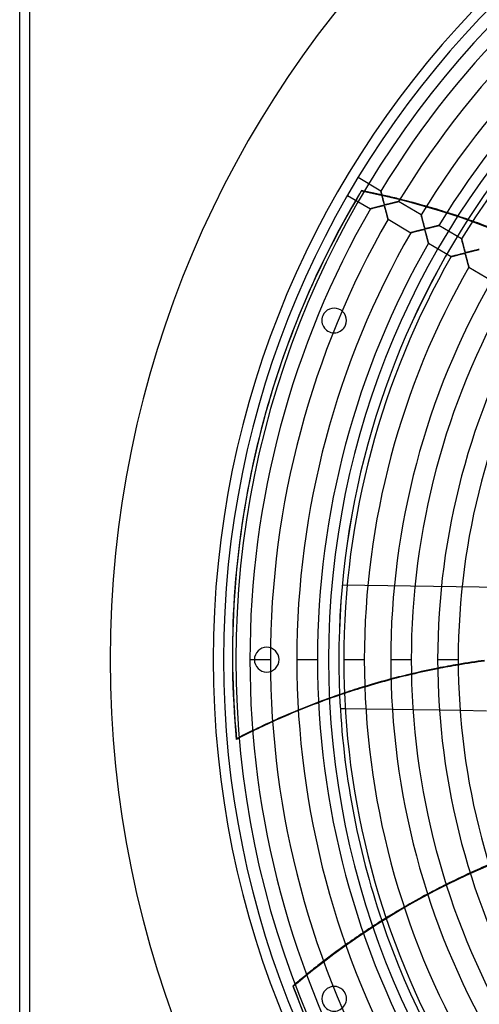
# Model space of a CAD drawing. Header units: millimetres. Extents: x -550 to 550, y -550 to 550.
# Tile 9 of 54: x -550 to -327, y -167 to 310. Entities that reach past the tile are written whole.
import ezdxf

# ---------------------------------------------------------------- set-up
doc = ezdxf.new("R2010")
doc.units = ezdxf.units.MM
doc.layers.add('HIDDEN', color=7, linetype='Continuous')
doc.layers.add('THICK', color=7, linetype='Continuous')

msp = doc.modelspace()

# ---------------------------------------------------------------- linework, layer by layer
at = {"layer": 'HIDDEN'}
for p, q in [((-545, -545), (-545, 545)), ((-384, 227.55), (-384.07, 227.24)), ((-374.6, 227.35), (-374.59, 227.33)), ((-374.59, 227.33), (-374.58, 227.28)), ((-374.58, 227.28), (-374.56, 227.19)), ((-374.56, 227.19), (-374.53, 227.07)), ((-374.53, 227.07), (-374.49, 226.92)), ((-374.49, 226.92), (-374.45, 226.74)), ((-374.45, 226.74), (-374.39, 226.54)), ((-374.39, 226.54), (-374.34, 226.31)), ((-374.34, 226.31), (-374.27, 226.05)), ((-374.27, 226.05), (-374.2, 225.78)), ((-374.2, 225.78), (-374.13, 225.48)), ((-374.13, 225.48), (-374.05, 225.17)), ((-374.05, 225.17), (-373.97, 224.85)), ((-373.97, 224.85), (-373.88, 224.51)), ((-372.22, 224.74), (-372.15, 225.04)), ((-375.55, 219.81), (-375.84, 219.73)), ((-375.27, 219.88), (-375.55, 219.81)), ((-374.99, 219.95), (-375.27, 219.88)), ((-374.71, 220.02), (-374.99, 219.95)), ((-374.45, 220.08), (-374.71, 220.02)), ((-374.2, 220.14), (-374.45, 220.08)), ((-373.97, 220.19), (-374.2, 220.14)), ((-373.76, 220.23), (-373.97, 220.19)), ((-373.88, 224.51), (-373.79, 224.17)), ((-373.79, 224.17), (-373.7, 223.82)), ((-373.58, 220.27), (-373.76, 220.23)), ((-373.7, 223.82), (-373.61, 223.46)), ((-373.61, 223.46), (-373.52, 223.11)), ((-373.42, 220.29), (-373.58, 220.27)), ((-373.52, 223.11), (-373.42, 222.75)), ((-373.42, 222.75), (-373.33, 222.4)), ((-373.29, 220.3), (-373.42, 220.29)), ((-373.33, 222.4), (-373.24, 222.06)), ((-373.17, 220.29), (-373.29, 220.3)), ((-373.24, 222.06), (-373.15, 221.74)), ((-373.08, 220.27), (-373.17, 220.29)), ((-373.15, 221.74), (-373.06, 221.46)), ((-373.01, 220.23), (-373.08, 220.27)), ((-373.06, 221.46), (-372.98, 221.22)), ((-372.94, 220.17), (-373.01, 220.23)), ((-372.98, 221.22), (-372.92, 221.06)), ((-372.89, 220.09), (-372.94, 220.17)), ((-372.92, 221.06), (-372.86, 220.95)), ((-372.83, 219.98), (-372.89, 220.09)), ((-372.86, 220.95), (-372.82, 220.88)), ((-372.78, 219.85), (-372.83, 219.98)), ((-372.82, 220.88), (-372.77, 220.83)), ((-372.72, 219.68), (-372.78, 219.85)), ((-372.77, 220.83), (-372.72, 220.79)), ((-372.72, 220.79), (-372.66, 220.76)), ((-372.66, 220.76), (-372.6, 220.75)), ((-372.6, 220.75), (-372.52, 220.74)), ((-372.52, 220.74), (-372.42, 220.74)), ((-372.42, 220.74), (-372.31, 220.75)), ((-372.31, 220.75), (-372.2, 220.76)), ((-372.2, 220.76), (-372.08, 220.78)), ((-372.08, 220.78), (-371.95, 220.81)), ((-371.95, 220.81), (-371.8, 220.84)), ((-371.8, 220.84), (-371.63, 220.87)), ((-371.63, 220.87), (-371.45, 220.92)), ((-371.45, 220.92), (-371.26, 220.96)), ((-371.26, 220.96), (-371.05, 221.01)), ((-371.05, 221.01), (-370.83, 221.06)), ((-370.83, 221.06), (-370.6, 221.12)), ((-370.6, 221.12), (-370.36, 221.18)), ((-370.36, 221.18), (-370.11, 221.24)), ((-370.11, 221.24), (-369.85, 221.3)), ((-369.85, 221.3), (-369.6, 221.37)), ((-369.6, 221.37), (-369.35, 221.43)), ((-369.35, 221.43), (-369.1, 221.49)), ((-369.1, 221.49), (-368.87, 221.55)), ((-368.87, 221.55), (-368.64, 221.61)), ((-368.64, 221.61), (-368.41, 221.66)), ((-368.41, 221.66), (-368.19, 221.72)), ((-368.19, 221.72), (-367.98, 221.77)), ((-367.98, 221.77), (-367.78, 221.82)), ((-367.78, 221.82), (-367.59, 221.87)), ((-367.59, 221.87), (-367.4, 221.92)), ((-367.4, 221.92), (-367.22, 221.96)), ((-367.22, 221.96), (-367.05, 222)), ((-367.05, 222), (-366.89, 222.05)), ((-366.89, 222.05), (-366.74, 222.08)), ((-366.74, 222.08), (-366.6, 222.12)), ((-366.6, 222.12), (-366.47, 222.15)), ((-366.47, 222.15), (-366.35, 222.18)), ((-366.35, 222.18), (-366.25, 222.2)), ((-366.25, 222.2), (-366.17, 222.23)), ((-366.17, 222.23), (-366.1, 222.24)), ((-366.1, 222.24), (-366.05, 222.26)), ((-366.05, 222.26), (-366.02, 222.26)), ((-366.02, 222.26), (-366.01, 222.27)), ((-379.67, 218.74), (-379.69, 218.74)), ((-379.63, 218.75), (-379.67, 218.74)), ((-379.56, 218.77), (-379.63, 218.75)), ((-379.46, 218.8), (-379.56, 218.77)), ((-379.35, 218.83), (-379.46, 218.8)), ((-379.21, 218.86), (-379.35, 218.83)), ((-379.05, 218.9), (-379.21, 218.86)), ((-378.88, 218.95), (-379.05, 218.9)), ((-378.69, 219), (-378.88, 218.95)), ((-378.49, 219.05), (-378.69, 219)), ((-378.28, 219.11), (-378.49, 219.05)), ((-378.05, 219.17), (-378.28, 219.11)), ((-377.81, 219.23), (-378.05, 219.17)), ((-377.56, 219.29), (-377.81, 219.23)), ((-377.29, 219.36), (-377.56, 219.29)), ((-377.02, 219.43), (-377.29, 219.36)), ((-376.73, 219.51), (-377.02, 219.43)), ((-376.43, 219.58), (-376.73, 219.51)), ((-376.14, 219.66), (-376.43, 219.58)), ((-375.84, 219.73), (-376.14, 219.66)), ((-372.66, 219.49), (-372.72, 219.68)), ((-372.59, 219.27), (-372.66, 219.49)), ((-372.52, 219.03), (-372.59, 219.27)), ((-372.45, 218.77), (-372.52, 219.03)), ((-372.38, 218.5), (-372.45, 218.77)), ((-372.3, 218.22), (-372.38, 218.5)), ((-372.23, 217.95), (-372.3, 218.22)), ((-372.16, 217.68), (-372.23, 217.95)), ((-372.09, 217.41), (-372.16, 217.68)), ((-372.02, 217.15), (-372.09, 217.41)), ((-371.95, 216.89), (-372.02, 217.15)), ((-371.88, 216.64), (-371.95, 216.89)), ((-371.82, 216.39), (-371.88, 216.64)), ((-371.75, 216.15), (-371.82, 216.39)), ((-371.69, 215.91), (-371.75, 216.15)), ((-371.63, 215.69), (-371.69, 215.91)), ((-371.58, 215.47), (-371.63, 215.69)), ((-371.52, 215.26), (-371.58, 215.47)), ((-371.47, 215.05), (-371.52, 215.26)), ((-371.42, 214.86), (-371.47, 215.05)), ((-354.97, 215.74), (-354.97, 215.72)), ((-354.97, 215.72), (-354.95, 215.66)), ((-354.95, 215.66), (-354.93, 215.57)), ((-354.93, 215.57), (-354.9, 215.44)), ((-354.9, 215.44), (-354.86, 215.28)), ((-354.86, 215.28), (-354.81, 215.09)), ((-354.81, 215.09), (-354.75, 214.87)), ((-371.37, 214.68), (-371.42, 214.86)), ((-371.32, 214.51), (-371.37, 214.68)), ((-371.28, 214.36), (-371.32, 214.51)), ((-371.25, 214.22), (-371.28, 214.36)), ((-371.21, 214.09), (-371.25, 214.22)), ((-371.18, 213.98), (-371.21, 214.09)), ((-371.16, 213.88), (-371.18, 213.98)), ((-371.14, 213.8), (-371.16, 213.88)), ((-371.12, 213.74), (-371.14, 213.8)), ((-371.11, 213.69), (-371.12, 213.74)), ((-371.1, 213.67), (-371.11, 213.69)), ((-371.1, 213.66), (-371.1, 213.67)), ((-354.75, 214.87), (-354.69, 214.63)), ((-354.69, 214.63), (-354.62, 214.36)), ((-354.62, 214.36), (-354.55, 214.07)), ((-354.55, 214.07), (-354.47, 213.76)), ((-354.47, 213.76), (-354.39, 213.44)), ((-354.39, 213.44), (-354.3, 213.1)), ((-354.3, 213.1), (-354.21, 212.75)), ((-354.21, 212.75), (-354.12, 212.4)), ((-354.12, 212.4), (-354.03, 212.04)), ((-354.03, 212.04), (-353.94, 211.68)), ((-353.94, 211.68), (-353.84, 211.32)), ((-353.84, 211.32), (-353.75, 210.96)), ((-353.75, 210.96), (-353.65, 210.61)), ((-353.65, 210.61), (-353.56, 210.27)), ((-353.56, 210.27), (-353.47, 209.97)), ((-348.26, 210.19), (-348.07, 210.24)), ((-348.07, 210.24), (-347.88, 210.28)), ((-347.88, 210.28), (-347.71, 210.33)), ((-347.71, 210.33), (-347.53, 210.37)), ((-347.53, 210.37), (-347.37, 210.41)), ((-347.37, 210.41), (-347.21, 210.45)), ((-347.21, 210.45), (-347.07, 210.49)), ((-347.07, 210.49), (-346.94, 210.52)), ((-346.94, 210.52), (-346.81, 210.55)), ((-346.81, 210.55), (-346.7, 210.58)), ((-346.7, 210.58), (-346.61, 210.6)), ((-346.61, 210.6), (-346.53, 210.62)), ((-346.53, 210.62), (-346.47, 210.64)), ((-346.47, 210.64), (-346.42, 210.65)), ((-346.42, 210.65), (-346.39, 210.66)), ((-346.39, 210.66), (-346.38, 210.66)), ((-360.05, 207.14), (-360.06, 207.13)), ((-360, 207.15), (-360.05, 207.14)), ((-359.93, 207.17), (-360, 207.15)), ((-359.84, 207.19), (-359.93, 207.17)), ((-359.71, 207.22), (-359.84, 207.19)), ((-359.57, 207.26), (-359.71, 207.22)), ((-359.41, 207.3), (-359.57, 207.26)), ((-359.23, 207.35), (-359.41, 207.3)), ((-359.02, 207.4), (-359.23, 207.35)), ((-358.8, 207.46), (-359.02, 207.4)), ((-358.57, 207.52), (-358.8, 207.46)), ((-358.31, 207.59), (-358.57, 207.52)), ((-358.04, 207.66), (-358.31, 207.59)), ((-357.75, 207.73), (-358.04, 207.66)), ((-357.46, 207.81), (-357.75, 207.73)), ((-357.15, 207.89), (-357.46, 207.81)), ((-356.84, 207.97), (-357.15, 207.89)), ((-356.52, 208.05), (-356.84, 207.97)), ((-356.2, 208.13), (-356.52, 208.05)), ((-355.88, 208.21), (-356.2, 208.13)), ((-355.55, 208.3), (-355.88, 208.21)), ((-355.22, 208.38), (-355.55, 208.3)), ((-354.9, 208.46), (-355.22, 208.38)), ((-354.6, 208.53), (-354.9, 208.46)), ((-354.33, 208.59), (-354.6, 208.53)), ((-354.1, 208.63), (-354.33, 208.59)), ((-353.91, 208.67), (-354.1, 208.63)), ((-353.74, 208.69), (-353.91, 208.67)), ((-353.59, 208.69), (-353.74, 208.69)), ((-353.47, 208.67), (-353.59, 208.69)), ((-353.47, 209.97), (-353.39, 209.71)), ((-353.38, 208.62), (-353.47, 208.67)), ((-353.39, 209.71), (-353.32, 209.51)), ((-353.31, 208.55), (-353.38, 208.62)), ((-353.32, 209.51), (-353.26, 209.39)), ((-353.24, 208.44), (-353.31, 208.55)), ((-353.26, 209.39), (-353.21, 209.3)), ((-353.18, 208.3), (-353.24, 208.44)), ((-353.21, 209.3), (-353.16, 209.24)), ((-353.12, 208.15), (-353.18, 208.3)), ((-353.16, 209.24), (-353.11, 209.2)), ((-353.06, 207.98), (-353.12, 208.15)), ((-353.11, 209.2), (-353.06, 209.17)), ((-353.06, 209.17), (-352.99, 209.14)), ((-353.01, 207.81), (-353.06, 207.98)), ((-352.95, 207.62), (-353.01, 207.81)), ((-352.99, 209.14), (-352.92, 209.13)), ((-352.89, 207.41), (-352.95, 207.62)), ((-352.92, 209.13), (-352.83, 209.13)), ((-352.83, 207.18), (-352.89, 207.41)), ((-352.83, 209.13), (-352.72, 209.14)), ((-352.77, 206.94), (-352.83, 207.18)), ((-352.7, 206.7), (-352.77, 206.94)), ((-352.72, 209.14), (-352.61, 209.15)), ((-352.63, 206.45), (-352.7, 206.7)), ((-352.57, 206.2), (-352.63, 206.45)), ((-352.61, 209.15), (-352.49, 209.17)), ((-352.5, 205.96), (-352.57, 206.2)), ((-352.44, 205.72), (-352.5, 205.96)), ((-352.49, 209.17), (-352.36, 209.19)), ((-352.38, 205.49), (-352.44, 205.72)), ((-352.32, 205.26), (-352.38, 205.49)), ((-352.36, 209.19), (-352.22, 209.22)), ((-352.22, 209.22), (-352.06, 209.26)), ((-352.06, 209.26), (-351.89, 209.3)), ((-351.89, 209.3), (-351.7, 209.34)), ((-351.7, 209.34), (-351.5, 209.39)), ((-351.5, 209.39), (-351.28, 209.44)), ((-351.28, 209.44), (-351.06, 209.49)), ((-351.06, 209.49), (-350.82, 209.55)), ((-350.82, 209.55), (-350.58, 209.61)), ((-350.58, 209.61), (-350.32, 209.67)), ((-350.32, 209.67), (-350.07, 209.74)), ((-350.07, 209.74), (-349.82, 209.8)), ((-349.82, 209.8), (-349.58, 209.86)), ((-349.58, 209.86), (-349.35, 209.92)), ((-349.35, 209.92), (-349.12, 209.98)), ((-349.12, 209.98), (-348.89, 210.03)), ((-348.89, 210.03), (-348.68, 210.09)), ((-348.68, 210.09), (-348.47, 210.14)), ((-348.47, 210.14), (-348.26, 210.19)), ((-352.26, 205.03), (-352.32, 205.26)), ((-352.2, 204.81), (-352.26, 205.03)), ((-352.14, 204.59), (-352.2, 204.81)), ((-352.09, 204.38), (-352.14, 204.59)), ((-352.03, 204.17), (-352.09, 204.38)), ((-351.98, 203.97), (-352.03, 204.17)), ((-351.93, 203.77), (-351.98, 203.97)), ((-351.88, 203.59), (-351.93, 203.77)), ((-351.83, 203.41), (-351.88, 203.59)), ((-351.78, 203.23), (-351.83, 203.41)), ((-351.74, 203.07), (-351.78, 203.23)), ((-351.7, 202.92), (-351.74, 203.07)), ((-351.66, 202.77), (-351.7, 202.92)), ((-351.63, 202.64), (-351.66, 202.77)), ((-351.6, 202.52), (-351.63, 202.64)), ((-351.57, 202.41), (-351.6, 202.52)), ((-351.54, 202.32), (-351.57, 202.41)), ((-351.52, 202.24), (-351.54, 202.32)), ((-351.5, 202.17), (-351.52, 202.24)), ((-351.49, 202.12), (-351.5, 202.17)), ((-351.48, 202.08), (-351.49, 202.12)), ((-351.47, 202.06), (-351.48, 202.08)), ((-351.47, 202.05), (-351.47, 202.06)), ((-335.35, 204.13), (-335.34, 204.11)), ((-335.34, 204.11), (-335.33, 204.05)), ((-335.33, 204.05), (-335.3, 203.96)), ((-335.3, 203.96), (-335.27, 203.82)), ((-335.27, 203.82), (-335.23, 203.65)), ((-335.23, 203.65), (-335.18, 203.45)), ((-335.18, 203.45), (-335.12, 203.23)), ((-335.12, 203.23), (-335.06, 202.98)), ((-335.06, 202.98), (-334.99, 202.7)), ((-334.99, 202.7), (-334.91, 202.41)), ((-334.91, 202.41), (-334.83, 202.1)), ((-334.83, 202.1), (-334.75, 201.77)), ((-334.75, 201.77), (-334.66, 201.44)), ((-334.66, 201.44), (-334.58, 201.09)), ((-334.58, 201.09), (-334.49, 200.74)), ((-334.49, 200.74), (-334.39, 200.39)), ((-339.09, 195.88), (-339.32, 195.82)), ((-338.85, 195.94), (-339.09, 195.88)), ((-338.59, 196.01), (-338.85, 195.94)), ((-338.32, 196.08), (-338.59, 196.01)), ((-338.03, 196.15), (-338.32, 196.08)), ((-337.72, 196.23), (-338.03, 196.15)), ((-337.41, 196.31), (-337.72, 196.23)), ((-337.08, 196.4), (-337.41, 196.31)), ((-336.74, 196.48), (-337.08, 196.4)), ((-336.41, 196.57), (-336.74, 196.48)), ((-336.09, 196.65), (-336.41, 196.57)), ((-335.79, 196.72), (-336.09, 196.65)), ((-335.5, 196.79), (-335.79, 196.72)), ((-335.25, 196.86), (-335.5, 196.79)), ((-335.01, 196.91), (-335.25, 196.86)), ((-334.8, 196.96), (-335.01, 196.91)), ((-334.61, 197), (-334.8, 196.96)), ((-334.44, 197.03), (-334.61, 197)), ((-334.28, 197.06), (-334.44, 197.03)), ((-334.39, 200.39), (-334.3, 200.03)), ((-334.3, 200.03), (-334.21, 199.68)), ((-334.14, 197.08), (-334.28, 197.06)), ((-334.21, 199.68), (-334.12, 199.33)), ((-334.03, 197.08), (-334.14, 197.08)), ((-334.12, 199.33), (-334.03, 198.99)), ((-334.03, 198.99), (-333.93, 198.66)), ((-333.92, 197.08), (-334.03, 197.08)), ((-333.93, 198.66), (-333.85, 198.37)), ((-333.83, 197.06), (-333.92, 197.08)), ((-333.85, 198.37), (-333.77, 198.12)), ((-333.76, 197.02), (-333.83, 197.06)), ((-333.77, 198.12), (-333.7, 197.92)), ((-333.69, 196.96), (-333.76, 197.02)), ((-333.7, 197.92), (-333.64, 197.79)), ((-333.63, 196.87), (-333.69, 196.96)), ((-333.64, 197.79), (-333.59, 197.7)), ((-333.58, 196.75), (-333.63, 196.87)), ((-333.59, 197.7), (-333.54, 197.64)), ((-333.51, 196.6), (-333.58, 196.75)), ((-333.54, 197.64), (-333.48, 197.59)), ((-333.45, 196.41), (-333.51, 196.6)), ((-333.48, 197.59), (-333.42, 197.56)), ((-333.39, 196.2), (-333.45, 196.41)), ((-333.42, 197.56), (-333.35, 197.54)), ((-333.32, 195.98), (-333.39, 196.2)), ((-333.35, 197.54), (-333.27, 197.53)), ((-333.26, 195.75), (-333.32, 195.98)), ((-333.27, 197.53), (-333.17, 197.53)), ((-333.17, 197.53), (-333.06, 197.53)), ((-333.06, 197.53), (-332.94, 197.55)), ((-332.94, 197.55), (-332.82, 197.57)), ((-332.82, 197.57), (-332.69, 197.6)), ((-332.69, 197.6), (-332.54, 197.63)), ((-332.54, 197.63), (-332.37, 197.67)), ((-332.37, 197.67), (-332.19, 197.71)), ((-332.19, 197.71), (-331.99, 197.75)), ((-331.99, 197.75), (-331.78, 197.8)), ((-331.78, 197.8), (-331.56, 197.86)), ((-331.56, 197.86), (-331.32, 197.91)), ((-331.32, 197.91), (-331.08, 197.97)), ((-331.08, 197.97), (-330.83, 198.04)), ((-330.83, 198.04), (-330.58, 198.1)), ((-330.58, 198.1), (-330.33, 198.16)), ((-330.33, 198.16), (-330.08, 198.22)), ((-330.08, 198.22), (-329.84, 198.28)), ((-329.84, 198.28), (-329.61, 198.34)), ((-329.61, 198.34), (-329.39, 198.39)), ((-329.39, 198.39), (-329.17, 198.45)), ((-329.17, 198.45), (-328.96, 198.5)), ((-328.96, 198.5), (-328.75, 198.55)), ((-328.75, 198.55), (-328.56, 198.6)), ((-328.56, 198.6), (-328.37, 198.65)), ((-328.37, 198.65), (-328.19, 198.69)), ((-328.19, 198.69), (-328.01, 198.74)), ((-328.01, 198.74), (-327.85, 198.78)), ((-327.85, 198.78), (-327.69, 198.82)), ((-327.69, 198.82), (-327.54, 198.86)), ((-327.54, 198.86), (-327.4, 198.89)), ((-327.4, 198.89), (-327.27, 198.92)), ((-327.27, 198.92), (-327.16, 198.95)), ((-327.16, 198.95), (-327.06, 198.98)), ((-327.06, 198.98), (-326.97, 199)), ((-326.97, 199), (-326.89, 199.02)), ((-326.89, 199.02), (-326.83, 199.03)), ((-326.83, 199.03), (-326.79, 199.04)), ((-326.79, 199.04), (-326.76, 199.05)), ((-326.76, 199.05), (-326.76, 199.05)), ((-340.42, 195.53), (-340.44, 195.52)), ((-340.37, 195.54), (-340.42, 195.53)), ((-340.3, 195.56), (-340.37, 195.54)), ((-340.19, 195.59), (-340.3, 195.56)), ((-340.06, 195.62), (-340.19, 195.59)), ((-339.9, 195.66), (-340.06, 195.62)), ((-339.73, 195.71), (-339.9, 195.66)), ((-339.53, 195.76), (-339.73, 195.71)), ((-339.32, 195.82), (-339.53, 195.76)), ((-333.19, 195.53), (-333.26, 195.75)), ((-333.13, 195.3), (-333.19, 195.53)), ((-333.07, 195.07), (-333.13, 195.3)), ((-333.01, 194.85), (-333.07, 195.07)), ((-332.95, 194.63), (-333.01, 194.85)), ((-332.89, 194.4), (-332.95, 194.63)), ((-332.83, 194.19), (-332.89, 194.4)), ((-332.78, 193.97), (-332.83, 194.19)), ((-332.72, 193.75), (-332.78, 193.97)), ((-332.66, 193.54), (-332.72, 193.75)), ((-332.61, 193.34), (-332.66, 193.54)), ((-332.56, 193.13), (-332.61, 193.34)), ((-332.5, 192.93), (-332.56, 193.13)), ((-332.45, 192.74), (-332.5, 192.93)), ((-332.4, 192.54), (-332.45, 192.74)), ((-332.35, 192.36), (-332.4, 192.54)), ((-332.3, 192.18), (-332.35, 192.36)), ((-332.26, 192), (-332.3, 192.18)), ((-332.21, 191.83), (-332.26, 192)), ((-332.17, 191.67), (-332.21, 191.83)), ((-332.13, 191.52), (-332.17, 191.67)), ((-332.09, 191.37), (-332.13, 191.52)), ((-332.05, 191.23), (-332.09, 191.37)), ((-332.02, 191.1), (-332.05, 191.23)), ((-331.99, 190.98), (-332.02, 191.1)), ((-331.96, 190.87), (-331.99, 190.98)), ((-331.93, 190.78), (-331.96, 190.87)), ((-331.91, 190.69), (-331.93, 190.78)), ((-331.89, 190.62), (-331.91, 190.69)), ((-331.87, 190.55), (-331.89, 190.62)), ((-331.86, 190.51), (-331.87, 190.55)), ((-331.85, 190.47), (-331.86, 190.51)), ((-331.85, 190.45), (-331.85, 190.47)), ((-331.85, 190.44), (-331.85, 190.45)), ((-402.81, 166.85), (-402.81, 166.85)), ((-391.72, 162.26), (-391.72, 162.26)), ((-393.33, 36.18), (-393.33, 36.18)), ((-179.42, 32.82), (-393.33, 36.18)), ((-445, 0), (-445, 0)), ((-438.19, 0), (-428.21, 0)), ((-436, 0), (-436, 0)), ((-424, 0), (-424, 0)), ((-415.39, 0), (-405.41, 0)), ((-400, 0), (-400, 0)), ((-400, 0), (-400, 0)), ((-395, 0), (-395, 0)), ((-394.99, 0), (-394.99, 0)), ((-394.99, 0), (-394.99, 0)), ((-392.59, 0), (-382.61, 0)), ((-369.79, 0), (-359.81, 0)), ((-346.99, 0), (-337.01, 0)), ((-506, 0), (-506, 0)), ((-456, 0), (-456, 0)), ((-451, 0), (-451, 0)), ((-394.27, -23.81), (-394.27, -23.81)), ((-381.86, -24.01), (-391.87, -23.85)), ((-358.98, -24.36), (-369, -24.21)), ((-336.1, -24.72), (-346.12, -24.57)), ((-407.78, -150.89), (-407.98, -150.64)), ((-417.32, -158.35), (-417.13, -158.6)), ((-391.72, -162.26), (-391.72, -162.26)), ((-402.81, -166.85), (-402.81, -166.85))]:
    msp.add_line(p, q, dxfattribs=at)
for centre, radius, start, end in [((0, 0), 456, 0, 180), ((0, 0), 445, 0, 180), ((0, 0), 400, 0, 180), ((0, 0), 395, 147.2717, 180), ((0, 0), 394.99, 147.2714, 180), ((-397.27, 164.55), 6, 337.5, 157.5), ((-397.27, 164.55), 6, 157.5, 337.5), ((-430, 0), 6, 0, 180), ((0, 0), 456, 180, 0), ((-430, 0), 6, 180, 0), ((0, 0), 400, 180, 0), ((0, 0), 395, 180, 182.4995), ((0, 0), 394.99, 180, 182.499), ((0, 0), 445, 180, 0), ((0, 0), 395, 198.7002, 233.928), ((0, 0), 394.99, 198.6999, 233.9276), ((-397.27, -164.55), 6, 22.5, 202.5), ((-397.27, -164.55), 6, 202.5, 22.5)]:
    msp.add_arc(centre, radius, start, end, dxfattribs=at)
for centre, major_axis, start_param, end_param in [((-0.07, -0.31), (435.68, -99.44), 2.827433, 3.141593), ((0, 0), (-435.68, 99.44), -0.314159, -0.301969), ((-452.39, -126.54), (355.65, -81.18), 1.570796, 1.604014), ((-452.32, -126.23), (-355.65, 81.18), -1.570796, -1.537579), ((-452.39, -126.54), (355.65, -81.18), 1.004743, 1.570796), ((-452.32, -126.23), (-355.65, 81.18), -1.590068, -1.570796), ((-452.32, -126.23), (-355.65, 81.18), -1.655135, -1.626765), ((-452.32, -126.23), (-355.65, 81.18), -1.719377, -1.691349), ((-273.63, -357.68), (-355.65, 81.18), -1.174353, -1.14653), ((-273.7, -357.99), (-355.65, 81.18), -1.174552, -1.146734), ((-273.63, -357.68), (-355.65, 81.18), -1.110608, -1.082486), ((-273.7, -357.99), (-355.65, 81.18), -1.11082, -1.082704), ((-273.63, -357.68), (-355.65, 81.18), -1.046135, -1.017644), ((-273.7, -357.99), (-355.65, 81.18), -1.046363, -1.01788), ((-273.63, -357.68), (-355.65, 81.18), -0.980775, -0.951845), ((-273.7, -357.99), (-355.65, 81.18), -0.981021, -0.9521), ((-273.63, -357.68), (-355.65, 81.18), -0.914365, -0.884921), ((-273.7, -357.99), (-355.65, 81.18), -0.914631, -0.885198), ((-183.13, -432.59), (285.21, 227.45), 1.004743, 1.570796), ((-183.33, -432.34), (-285.21, -227.45), -1.846031, -1.818472), ((-183.33, -432.34), (-285.21, -227.45), -1.782955, -1.755197), ((-183.33, -432.34), (-285.21, -227.45), -1.719377, -1.691349), ((-183.33, -432.34), (-285.21, -227.45), -1.655135, -1.626765), ((-183.33, -432.34), (-285.21, -227.45), -1.590068, -1.570796), ((-183.13, -432.59), (285.21, 227.45), 1.570796, 1.604014), ((-183.33, -432.34), (-285.21, -227.45), -1.570796, -1.561285), ((0.2, -0.24), (349.38, 278.63), 2.827433, 3.141593)]:
    msp.add_ellipse(centre, major_axis=major_axis, ratio=0.987688, start_param=start_param, end_param=end_param, dxfattribs=at)
at = {"layer": 'THICK'}
for p, q in [((-550, -545), (-550, 545)), ((-545, -545), (-545, 545)), ((-374.6, 227.35), (-385.63, 233.87)), ((-390.72, 225.26), (-379.69, 218.74)), ((-374.6, 227.33), (-374.6, 227.35)), ((-374.58, 227.29), (-374.6, 227.33)), ((-374.57, 227.22), (-374.58, 227.29)), ((-374.54, 227.12), (-374.57, 227.22)), ((-374.51, 227), (-374.54, 227.12)), ((-374.48, 226.86), (-374.51, 227)), ((-374.44, 226.71), (-374.48, 226.86)), ((-374.39, 226.54), (-374.44, 226.71)), ((-374.35, 226.35), (-374.39, 226.54)), ((-374.3, 226.15), (-374.35, 226.35)), ((-374.24, 225.93), (-374.3, 226.15)), ((-374.18, 225.71), (-374.24, 225.93)), ((-374.12, 225.47), (-374.18, 225.71)), ((-374.06, 225.21), (-374.12, 225.47)), ((-373.99, 224.95), (-374.06, 225.21)), ((-373.92, 224.67), (-373.99, 224.95)), ((-373.85, 224.38), (-373.92, 224.67)), ((-375.81, 219.74), (-375.45, 219.83)), ((-375.45, 219.83), (-375.1, 219.92)), ((-375.1, 219.92), (-374.75, 220.01)), ((-374.75, 220.01), (-374.4, 220.09)), ((-374.4, 220.09), (-374.07, 220.17)), ((-374.07, 220.17), (-373.79, 220.23)), ((-373.77, 224.09), (-373.85, 224.38)), ((-373.79, 220.23), (-373.54, 220.27)), ((-373.69, 223.79), (-373.77, 224.09)), ((-373.62, 223.5), (-373.69, 223.79)), ((-373.54, 223.21), (-373.62, 223.5)), ((-373.47, 222.92), (-373.54, 223.21)), ((-373.54, 220.27), (-373.37, 220.29)), ((-373.39, 222.64), (-373.47, 222.92)), ((-373.32, 222.37), (-373.39, 222.64)), ((-373.37, 220.29), (-373.25, 220.3)), ((-373.25, 222.11), (-373.32, 222.37)), ((-373.18, 221.86), (-373.25, 222.11)), ((-373.25, 220.3), (-373.17, 220.29)), ((-373.11, 221.63), (-373.18, 221.86)), ((-373.17, 220.29), (-373.1, 220.27)), ((-373.05, 221.43), (-373.11, 221.63)), ((-373.1, 220.27), (-373.04, 220.25)), ((-372.99, 221.26), (-373.05, 221.43)), ((-373.04, 220.25), (-372.99, 220.21)), ((-372.94, 221.11), (-372.99, 221.26)), ((-372.99, 220.21), (-372.94, 220.16)), ((-372.88, 220.99), (-372.94, 221.11)), ((-372.94, 220.16), (-372.89, 220.1)), ((-372.89, 220.1), (-372.85, 220.01)), ((-372.82, 220.89), (-372.88, 220.99)), ((-372.85, 220.01), (-372.81, 219.92)), ((-372.75, 220.82), (-372.82, 220.89)), ((-372.81, 219.92), (-372.76, 219.81)), ((-372.76, 219.81), (-372.72, 219.69)), ((-372.68, 220.77), (-372.75, 220.82)), ((-372.6, 220.75), (-372.68, 220.77)), ((-372.5, 220.74), (-372.6, 220.75)), ((-372.38, 220.74), (-372.5, 220.74)), ((-372.24, 220.76), (-372.38, 220.74)), ((-372.07, 220.78), (-372.24, 220.76)), ((-371.87, 220.82), (-372.07, 220.78)), ((-371.64, 220.87), (-371.87, 220.82)), ((-371.4, 220.93), (-371.64, 220.87)), ((-371.14, 220.99), (-371.4, 220.93)), ((-370.87, 221.05), (-371.14, 220.99)), ((-370.59, 221.12), (-370.87, 221.05)), ((-370.31, 221.19), (-370.59, 221.12)), ((-370.04, 221.26), (-370.31, 221.19)), ((-369.77, 221.32), (-370.04, 221.26)), ((-369.51, 221.39), (-369.77, 221.32)), ((-369.25, 221.46), (-369.51, 221.39)), ((-369, 221.52), (-369.25, 221.46)), ((-368.75, 221.58), (-369, 221.52)), ((-368.51, 221.64), (-368.75, 221.58)), ((-368.27, 221.7), (-368.51, 221.64)), ((-368.04, 221.76), (-368.27, 221.7)), ((-367.82, 221.81), (-368.04, 221.76)), ((-367.61, 221.86), (-367.82, 221.81)), ((-367.41, 221.92), (-367.61, 221.86)), ((-367.22, 221.96), (-367.41, 221.92)), ((-367.04, 222.01), (-367.22, 221.96)), ((-366.87, 222.05), (-367.04, 222.01)), ((-366.71, 222.09), (-366.87, 222.05)), ((-366.57, 222.13), (-366.71, 222.09)), ((-366.44, 222.16), (-366.57, 222.13)), ((-366.33, 222.19), (-366.44, 222.16)), ((-366.23, 222.21), (-366.33, 222.19)), ((-366.15, 222.23), (-366.23, 222.21)), ((-366.09, 222.25), (-366.15, 222.23)), ((-366.04, 222.26), (-366.09, 222.25)), ((-366.02, 222.26), (-366.04, 222.26)), ((-366.01, 222.27), (-366.02, 222.26)), ((-354.97, 215.74), (-366.01, 222.27)), ((-379.69, 218.74), (-379.67, 218.74)), ((-379.67, 218.74), (-379.62, 218.76)), ((-379.62, 218.76), (-379.54, 218.78)), ((-379.54, 218.78), (-379.42, 218.81)), ((-379.42, 218.81), (-379.27, 218.85)), ((-379.27, 218.85), (-379.09, 218.9)), ((-379.09, 218.9), (-378.88, 218.95)), ((-378.88, 218.95), (-378.65, 219.01)), ((-378.65, 219.01), (-378.4, 219.08)), ((-378.4, 219.08), (-378.12, 219.15)), ((-378.12, 219.15), (-377.83, 219.22)), ((-377.83, 219.22), (-377.52, 219.3)), ((-377.52, 219.3), (-377.19, 219.39)), ((-377.19, 219.39), (-376.86, 219.47)), ((-376.86, 219.47), (-376.51, 219.56)), ((-376.51, 219.56), (-376.16, 219.65)), ((-376.16, 219.65), (-375.81, 219.74)), ((-372.72, 219.69), (-372.68, 219.56)), ((-372.68, 219.56), (-372.64, 219.42)), ((-372.64, 219.42), (-372.59, 219.26)), ((-372.59, 219.26), (-372.54, 219.08)), ((-372.54, 219.08), (-372.49, 218.89)), ((-372.49, 218.89), (-372.43, 218.68)), ((-372.43, 218.68), (-372.37, 218.46)), ((-372.37, 218.46), (-372.31, 218.23)), ((-372.31, 218.23), (-372.24, 217.99)), ((-372.24, 217.99), (-372.18, 217.74)), ((-372.18, 217.74), (-372.11, 217.49)), ((-372.11, 217.49), (-372.04, 217.24)), ((-372.04, 217.24), (-371.98, 216.99)), ((-371.98, 216.99), (-371.91, 216.74)), ((-371.91, 216.74), (-371.85, 216.51)), ((-371.85, 216.51), (-371.79, 216.28)), ((-371.79, 216.28), (-371.73, 216.05)), ((-371.73, 216.05), (-371.67, 215.84)), ((-371.67, 215.84), (-371.62, 215.63)), ((-371.62, 215.63), (-371.56, 215.43)), ((-371.56, 215.43), (-371.51, 215.23)), ((-371.51, 215.23), (-371.46, 215.05)), ((-371.46, 215.05), (-371.42, 214.87)), ((-354.97, 215.72), (-354.97, 215.74)), ((-354.96, 215.68), (-354.97, 215.72)), ((-354.94, 215.61), (-354.96, 215.68)), ((-354.92, 215.51), (-354.94, 215.61)), ((-354.88, 215.39), (-354.92, 215.51)), ((-354.85, 215.25), (-354.88, 215.39)), ((-354.81, 215.08), (-354.85, 215.25)), ((-354.76, 214.9), (-354.81, 215.08)), ((-371.42, 214.87), (-371.37, 214.7)), ((-371.37, 214.7), (-371.33, 214.54)), ((-371.33, 214.54), (-371.29, 214.39)), ((-371.29, 214.39), (-371.25, 214.24)), ((-371.25, 214.24), (-371.22, 214.12)), ((-371.22, 214.12), (-371.19, 214)), ((-371.19, 214), (-371.16, 213.9)), ((-371.16, 213.9), (-371.14, 213.82)), ((-371.14, 213.82), (-371.12, 213.75)), ((-371.12, 213.75), (-371.11, 213.7)), ((-371.11, 213.7), (-371.1, 213.67)), ((-371.1, 213.67), (-371.1, 213.66)), ((-371.1, 213.66), (-360.06, 207.13)), ((-354.71, 214.7), (-354.76, 214.9)), ((-354.65, 214.48), (-354.71, 214.7)), ((-354.59, 214.24), (-354.65, 214.48)), ((-354.53, 213.98), (-354.59, 214.24)), ((-354.46, 213.71), (-354.53, 213.98)), ((-354.39, 213.43), (-354.46, 213.71)), ((-354.31, 213.13), (-354.39, 213.43)), ((-354.23, 212.82), (-354.31, 213.13)), ((-354.15, 212.51), (-354.23, 212.82)), ((-354.07, 212.2), (-354.15, 212.51)), ((-353.99, 211.87), (-354.07, 212.2)), ((-353.9, 211.55), (-353.99, 211.87)), ((-353.82, 211.22), (-353.9, 211.55)), ((-353.73, 210.89), (-353.82, 211.22)), ((-353.64, 210.57), (-353.73, 210.89)), ((-353.56, 210.28), (-353.64, 210.57)), ((-353.49, 210.02), (-353.56, 210.28)), ((-348.11, 210.23), (-348.31, 210.18)), ((-347.92, 210.27), (-348.11, 210.23)), ((-347.74, 210.32), (-347.92, 210.27)), ((-347.57, 210.36), (-347.74, 210.32)), ((-347.41, 210.4), (-347.57, 210.36)), ((-347.25, 210.44), (-347.41, 210.4)), ((-347.11, 210.48), (-347.25, 210.44)), ((-346.98, 210.51), (-347.11, 210.48)), ((-346.86, 210.54), (-346.98, 210.51)), ((-346.75, 210.57), (-346.86, 210.54)), ((-346.65, 210.59), (-346.75, 210.57)), ((-346.57, 210.61), (-346.65, 210.59)), ((-346.5, 210.63), (-346.57, 210.61)), ((-346.45, 210.64), (-346.5, 210.63)), ((-346.41, 210.65), (-346.45, 210.64)), ((-346.39, 210.66), (-346.41, 210.65)), ((-346.38, 210.66), (-346.39, 210.66)), ((-335.35, 204.13), (-346.38, 210.66)), ((-360.06, 207.13), (-360.04, 207.14)), ((-360.04, 207.14), (-359.99, 207.15)), ((-359.99, 207.15), (-359.9, 207.18)), ((-359.9, 207.18), (-359.77, 207.21)), ((-359.77, 207.21), (-359.61, 207.25)), ((-359.61, 207.25), (-359.42, 207.3)), ((-359.42, 207.3), (-359.2, 207.36)), ((-359.2, 207.36), (-358.95, 207.42)), ((-358.95, 207.42), (-358.68, 207.49)), ((-358.68, 207.49), (-358.39, 207.57)), ((-358.39, 207.57), (-358.09, 207.65)), ((-358.09, 207.65), (-357.76, 207.73)), ((-357.76, 207.73), (-357.43, 207.82)), ((-357.43, 207.82), (-357.08, 207.91)), ((-357.08, 207.91), (-356.72, 208)), ((-356.72, 208), (-356.37, 208.09)), ((-356.37, 208.09), (-356.01, 208.18)), ((-356.01, 208.18), (-355.65, 208.27)), ((-355.65, 208.27), (-355.29, 208.36)), ((-355.29, 208.36), (-354.93, 208.45)), ((-354.93, 208.45), (-354.59, 208.53)), ((-354.59, 208.53), (-354.29, 208.6)), ((-354.29, 208.6), (-354.02, 208.65)), ((-354.02, 208.65), (-353.81, 208.68)), ((-353.81, 208.68), (-353.67, 208.69)), ((-353.67, 208.69), (-353.57, 208.69)), ((-353.57, 208.69), (-353.5, 208.68)), ((-353.5, 208.68), (-353.44, 208.65)), ((-353.42, 209.79), (-353.49, 210.02)), ((-353.44, 208.65), (-353.38, 208.62)), ((-353.35, 209.6), (-353.42, 209.79)), ((-353.38, 208.62), (-353.33, 208.57)), ((-353.29, 209.45), (-353.35, 209.6)), ((-353.33, 208.57), (-353.28, 208.51)), ((-353.22, 209.32), (-353.29, 209.45)), ((-353.28, 208.51), (-353.24, 208.44)), ((-353.24, 208.44), (-353.19, 208.34)), ((-353.14, 209.22), (-353.22, 209.32)), ((-353.19, 208.34), (-353.15, 208.23)), ((-353.15, 208.23), (-353.11, 208.12)), ((-353.06, 209.17), (-353.14, 209.22)), ((-353.11, 208.12), (-353.07, 208)), ((-353.07, 208), (-353.03, 207.86)), ((-352.96, 209.14), (-353.06, 209.17)), ((-353.03, 207.86), (-352.98, 207.7)), ((-352.98, 207.7), (-352.93, 207.53)), ((-352.83, 209.13), (-352.96, 209.14)), ((-352.93, 207.53), (-352.88, 207.35)), ((-352.88, 207.35), (-352.82, 207.15)), ((-352.68, 209.14), (-352.83, 209.13)), ((-352.82, 207.15), (-352.76, 206.93)), ((-352.76, 206.93), (-352.7, 206.71)), ((-352.7, 206.71), (-352.64, 206.47)), ((-352.52, 209.17), (-352.68, 209.14)), ((-352.64, 206.47), (-352.58, 206.23)), ((-352.58, 206.23), (-352.51, 205.98)), ((-352.35, 209.2), (-352.52, 209.17)), ((-352.51, 205.98), (-352.44, 205.73)), ((-352.44, 205.73), (-352.38, 205.48)), ((-352.38, 205.48), (-352.31, 205.24)), ((-352.17, 209.23), (-352.35, 209.2)), ((-351.97, 209.28), (-352.17, 209.23)), ((-351.76, 209.32), (-351.97, 209.28)), ((-351.53, 209.38), (-351.76, 209.32)), ((-351.29, 209.44), (-351.53, 209.38)), ((-351.04, 209.5), (-351.29, 209.44)), ((-350.8, 209.56), (-351.04, 209.5)), ((-350.55, 209.62), (-350.8, 209.56)), ((-350.31, 209.68), (-350.55, 209.62)), ((-350.07, 209.74), (-350.31, 209.68)), ((-349.83, 209.8), (-350.07, 209.74)), ((-349.6, 209.85), (-349.83, 209.8)), ((-349.37, 209.91), (-349.6, 209.85)), ((-349.15, 209.97), (-349.37, 209.91)), ((-348.93, 210.02), (-349.15, 209.97)), ((-348.72, 210.08), (-348.93, 210.02)), ((-348.51, 210.13), (-348.72, 210.08)), ((-348.31, 210.18), (-348.51, 210.13)), ((-352.31, 205.24), (-352.25, 205)), ((-352.25, 205), (-352.19, 204.78)), ((-352.19, 204.78), (-352.13, 204.55)), ((-352.13, 204.55), (-352.08, 204.34)), ((-352.08, 204.34), (-352.02, 204.13)), ((-352.02, 204.13), (-351.97, 203.93)), ((-351.97, 203.93), (-351.92, 203.73)), ((-351.92, 203.73), (-351.87, 203.55)), ((-351.87, 203.55), (-351.82, 203.37)), ((-351.82, 203.37), (-351.78, 203.2)), ((-351.78, 203.2), (-351.73, 203.04)), ((-351.73, 203.04), (-351.69, 202.88)), ((-351.69, 202.88), (-351.65, 202.74)), ((-351.65, 202.74), (-351.62, 202.6)), ((-351.62, 202.6), (-351.59, 202.48)), ((-351.59, 202.48), (-351.56, 202.37)), ((-351.56, 202.37), (-351.53, 202.28)), ((-351.53, 202.28), (-351.51, 202.2)), ((-351.51, 202.2), (-351.49, 202.14)), ((-351.49, 202.14), (-351.48, 202.09)), ((-351.48, 202.09), (-351.47, 202.06)), ((-351.47, 202.06), (-351.47, 202.05)), ((-351.47, 202.05), (-340.44, 195.52)), ((-335.34, 204.12), (-335.35, 204.13)), ((-335.33, 204.07), (-335.34, 204.12)), ((-335.31, 203.99), (-335.33, 204.07)), ((-335.28, 203.88), (-335.31, 203.99)), ((-335.25, 203.75), (-335.28, 203.88)), ((-335.21, 203.6), (-335.25, 203.75)), ((-335.17, 203.42), (-335.21, 203.6)), ((-335.12, 203.22), (-335.17, 203.42)), ((-335.06, 203.01), (-335.12, 203.22)), ((-335.01, 202.78), (-335.06, 203.01)), ((-334.94, 202.54), (-335.01, 202.78)), ((-334.88, 202.28), (-334.94, 202.54)), ((-334.81, 202.01), (-334.88, 202.28)), ((-334.74, 201.72), (-334.81, 202.01)), ((-334.66, 201.42), (-334.74, 201.72)), ((-334.58, 201.1), (-334.66, 201.42)), ((-334.49, 200.77), (-334.58, 201.1)), ((-334.41, 200.43), (-334.49, 200.77)), ((-339.28, 195.83), (-339.01, 195.9)), ((-339.01, 195.9), (-338.72, 195.97)), ((-338.72, 195.97), (-338.41, 196.05)), ((-338.41, 196.05), (-338.08, 196.14)), ((-338.08, 196.14), (-337.75, 196.23)), ((-337.75, 196.23), (-337.4, 196.31)), ((-337.4, 196.31), (-337.05, 196.4)), ((-337.05, 196.4), (-336.7, 196.49)), ((-336.7, 196.49), (-336.34, 196.58)), ((-336.34, 196.58), (-335.99, 196.67)), ((-335.99, 196.67), (-335.64, 196.76)), ((-335.64, 196.76), (-335.29, 196.84)), ((-335.29, 196.84), (-334.96, 196.92)), ((-334.96, 196.92), (-334.67, 196.99)), ((-334.67, 196.99), (-334.41, 197.04)), ((-334.32, 200.1), (-334.41, 200.43)), ((-334.41, 197.04), (-334.2, 197.07)), ((-334.24, 199.78), (-334.32, 200.1)), ((-334.16, 199.48), (-334.24, 199.78)), ((-334.2, 197.07), (-334.06, 197.08)), ((-334.08, 199.2), (-334.16, 199.48)), ((-334.01, 198.94), (-334.08, 199.2)), ((-334.06, 197.08), (-333.95, 197.08)), ((-333.95, 198.71), (-334.01, 198.94)), ((-333.89, 198.51), (-333.95, 198.71)), ((-333.95, 197.08), (-333.87, 197.07)), ((-333.83, 198.32), (-333.89, 198.51)), ((-333.87, 197.07), (-333.81, 197.04)), ((-333.78, 198.15), (-333.83, 198.32)), ((-333.81, 197.04), (-333.75, 197.01)), ((-333.73, 198), (-333.78, 198.15)), ((-333.75, 197.01), (-333.7, 196.96)), ((-333.68, 197.87), (-333.73, 198)), ((-333.7, 196.96), (-333.65, 196.89)), ((-333.62, 197.76), (-333.68, 197.87)), ((-333.65, 196.89), (-333.6, 196.8)), ((-333.57, 197.67), (-333.62, 197.76)), ((-333.6, 196.8), (-333.56, 196.7)), ((-333.51, 197.61), (-333.57, 197.67)), ((-333.56, 196.7), (-333.51, 196.59)), ((-333.44, 197.56), (-333.51, 197.61)), ((-333.51, 196.59), (-333.47, 196.47)), ((-333.47, 196.47), (-333.43, 196.34)), ((-333.35, 197.53), (-333.44, 197.56)), ((-333.43, 196.34), (-333.38, 196.19)), ((-333.38, 196.19), (-333.34, 196.03)), ((-333.25, 197.52), (-333.35, 197.53)), ((-333.34, 196.03), (-333.28, 195.85)), ((-333.11, 197.53), (-333.25, 197.52)), ((-332.95, 197.55), (-333.11, 197.53)), ((-332.76, 197.58), (-332.95, 197.55)), ((-332.54, 197.63), (-332.76, 197.58)), ((-332.32, 197.68), (-332.54, 197.63)), ((-332.09, 197.73), (-332.32, 197.68)), ((-331.86, 197.78), (-332.09, 197.73)), ((-331.63, 197.84), (-331.86, 197.78)), ((-331.4, 197.89), (-331.63, 197.84)), ((-331.18, 197.95), (-331.4, 197.89)), ((-330.95, 198.01), (-331.18, 197.95)), ((-330.73, 198.06), (-330.95, 198.01)), ((-330.51, 198.11), (-330.73, 198.06)), ((-330.29, 198.17), (-330.51, 198.11)), ((-330.08, 198.22), (-330.29, 198.17)), ((-329.87, 198.28), (-330.08, 198.22)), ((-329.66, 198.33), (-329.87, 198.28)), ((-329.45, 198.38), (-329.66, 198.33)), ((-329.25, 198.43), (-329.45, 198.38)), ((-329.06, 198.48), (-329.25, 198.43)), ((-328.86, 198.53), (-329.06, 198.48)), ((-328.68, 198.57), (-328.86, 198.53)), ((-328.5, 198.62), (-328.68, 198.57)), ((-328.32, 198.66), (-328.5, 198.62)), ((-328.15, 198.7), (-328.32, 198.66)), ((-327.99, 198.74), (-328.15, 198.7)), ((-327.83, 198.78), (-327.99, 198.74)), ((-327.69, 198.82), (-327.83, 198.78)), ((-327.55, 198.85), (-327.69, 198.82)), ((-327.42, 198.89), (-327.55, 198.85)), ((-327.3, 198.92), (-327.42, 198.89)), ((-327.19, 198.94), (-327.3, 198.92)), ((-327.09, 198.97), (-327.19, 198.94)), ((-327, 198.99), (-327.09, 198.97)), ((-326.93, 199.01), (-327, 198.99)), ((-326.87, 199.02), (-326.93, 199.01)), ((-326.82, 199.04), (-326.87, 199.02)), ((-326.78, 199.04), (-326.82, 199.04)), ((-326.76, 199.05), (-326.78, 199.04)), ((-326.76, 199.05), (-326.76, 199.05)), ((-340.44, 195.52), (-340.42, 195.53)), ((-340.42, 195.53), (-340.36, 195.55)), ((-340.36, 195.55), (-340.26, 195.57)), ((-340.26, 195.57), (-340.13, 195.61)), ((-340.13, 195.61), (-339.96, 195.65)), ((-339.96, 195.65), (-339.76, 195.7)), ((-339.76, 195.7), (-339.53, 195.76)), ((-339.53, 195.76), (-339.28, 195.83)), ((-333.28, 195.85), (-333.23, 195.66)), ((-333.23, 195.66), (-333.17, 195.45)), ((-333.17, 195.45), (-333.11, 195.23)), ((-333.11, 195.23), (-333.05, 195)), ((-333.05, 195), (-332.99, 194.75)), ((-332.99, 194.75), (-332.92, 194.51)), ((-332.92, 194.51), (-332.85, 194.25)), ((-332.85, 194.25), (-332.79, 194)), ((-332.79, 194), (-332.72, 193.76)), ((-332.72, 193.76), (-332.66, 193.52)), ((-332.66, 193.52), (-332.6, 193.29)), ((-332.6, 193.29), (-332.54, 193.07)), ((-332.54, 193.07), (-332.48, 192.85)), ((-332.48, 192.85), (-332.43, 192.64)), ((-332.43, 192.64), (-332.37, 192.43)), ((-332.37, 192.43), (-332.32, 192.24)), ((-332.32, 192.24), (-332.27, 192.05)), ((-332.27, 192.05), (-332.22, 191.87)), ((-332.22, 191.87), (-332.18, 191.7)), ((-332.18, 191.7), (-332.13, 191.53)), ((-332.13, 191.53), (-332.09, 191.37)), ((-332.09, 191.37), (-332.05, 191.23)), ((-332.05, 191.23), (-332.02, 191.09)), ((-332.02, 191.09), (-331.98, 190.96)), ((-331.98, 190.96), (-331.95, 190.85)), ((-331.95, 190.85), (-331.92, 190.74)), ((-331.92, 190.74), (-331.9, 190.65)), ((-331.9, 190.65), (-331.88, 190.58)), ((-331.88, 190.58), (-331.87, 190.52)), ((-331.87, 190.52), (-331.85, 190.48)), ((-331.85, 190.48), (-331.85, 190.45)), ((-331.85, 190.45), (-331.85, 190.44)), ((-331.85, 190.44), (-320.81, 183.92)), ((-435.75, 99.14), (-435.68, 99.44)), ((-438.19, 0), (-428.21, 0)), ((-415.39, 0), (-405.41, 0)), ((-392.59, 0), (-382.61, 0)), ((-369.79, 0), (-359.81, 0)), ((-346.99, 0), (-337.01, 0)), ((-391.87, -23.85), (-394.27, -23.81)), ((-369, -24.21), (-381.86, -24.01)), ((-346.12, -24.57), (-358.98, -24.36)), ((-323.23, -24.93), (-336.1, -24.72)), ((-444.7, -38.4), (-444.77, -38.71))]:
    msp.add_line(p, q, dxfattribs=at)
for radius, start, end in [(506, 0, 180), (451, 0, 180), (438.19, 90.6538, 148.7462), (428.21, 90.669, 148.731), (415.39, 90.6897, 148.7103), (405.41, 90.7067, 148.6933), (392.59, 90.7298, 148.6703), (395, 131.0709, 147.2717), (394.99, 131.0705, 147.2714), (438.19, 150.0538, 180), (428.21, 150.069, 180), (415.39, 150.0897, 180), (405.41, 150.1066, 180), (392.59, 150.1297, 180), (382.61, 150.1487, 180), (369.79, 150.1748, 180), (359.81, 150.1962, 180), (346.99, 150.2256, 180), (337.01, 150.2501, 180), (506, 180, 0), (451, 180, 0), (438.19, 180, 209.9462), (428.21, 180, 209.931), (415.39, 180, 209.9103), (405.41, 180, 209.8934), (392.59, 180, 209.8703), (382.61, 180, 209.8513), (369.79, 180, 209.8252), (359.81, 180, 209.8038), (346.99, 180, 209.7744), (337.01, 180, 209.7499), (395, 182.4995, 198.7002), (394.99, 182.499, 198.6999)]:
    msp.add_arc((0, 0), radius, start, end, dxfattribs=at)
for centre, major_axis, start_param, end_param in [((0, 0), (-435.68, 99.44), -0.301969, 0), ((-452.32, -126.23), (-355.65, 81.18), -1.626765, -1.590068), ((-452.32, -126.23), (-355.65, 81.18), -1.691349, -1.655135), ((-0.07, -0.31), (435.68, -99.44), 3.141593, 3.455752), ((0, 0), (-435.68, 99.44), 0, 0.314159), ((-273.63, -357.68), (-355.65, 81.18), -1.14653, -1.110608), ((-273.7, -357.99), (-355.65, 81.18), -1.146734, -1.11082), ((-273.63, -357.68), (-355.65, 81.18), -1.209934, -1.174353), ((-273.7, -357.99), (-355.65, 81.18), -1.210128, -1.174552), ((-273.63, -357.68), (-355.65, 81.18), -1.082486, -1.046135), ((-273.7, -357.99), (-355.65, 81.18), -1.082704, -1.046363), ((-273.63, -357.68), (-355.65, 81.18), -1.017644, -0.980775), ((-273.7, -357.99), (-355.65, 81.18), -1.01788, -0.981021), ((-273.63, -357.68), (-355.65, 81.18), -0.951845, -0.914365), ((-273.7, -357.99), (-355.65, 81.18), -0.9521, -0.914631), ((-273.7, -357.99), (-355.65, 81.18), -0.885198, -0.86064), ((-273.63, -357.68), (-355.65, 81.18), -0.884921, -0.86064), ((-183.33, -432.34), (-285.21, -227.45), -1.818472, -1.782955), ((-183.33, -432.34), (-285.21, -227.45), -1.755197, -1.719377), ((-183.33, -432.34), (-285.21, -227.45), -1.691349, -1.655135), ((-183.33, -432.34), (-285.21, -227.45), -1.626765, -1.590068), ((-183.33, -432.34), (-285.21, -227.45), -1.561285, -1.537579), ((0, 0), (-349.38, -278.63), -0.314159, -0.152165)]:
    msp.add_ellipse(centre, major_axis=major_axis, ratio=0.987688, start_param=start_param, end_param=end_param, dxfattribs=at)

doc.saveas('drawing.dxf')
